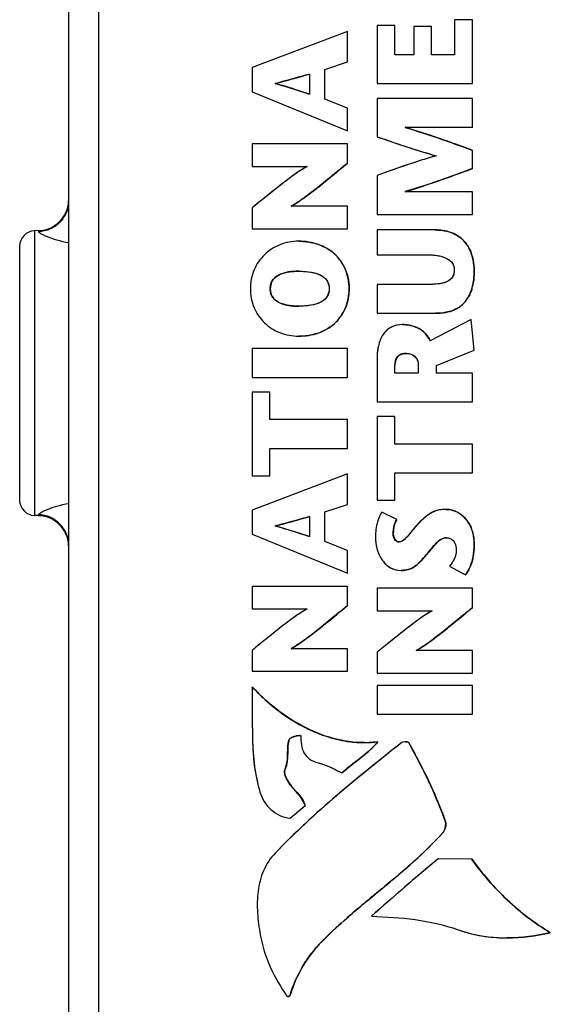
# Model space of a CAD drawing. Header units: inches. Extents: x 0 to 34, y 0 to 22.
# Tile 69 of 101: x 13.172 to 13.845, y 17.33 to 18.579. Entities that reach past the tile are written whole.
import ezdxf

# ---------------------------------------------------------------- set-up
doc = ezdxf.new("R2010")
doc.units = ezdxf.units.IN
doc.header["$LTSCALE"] = 1.87
doc.header["$MEASUREMENT"] = 0
doc.layers.get('0').update_dxf_attribs({"linetype": 'CONTINUOUS'})

msp = doc.modelspace()

# ---------------------------------------------------------------- linework, layer by layer
at = {"color": 7, "linetype": 'CONTINUOUS'}
for p, q in [((13.2345, 19.6758), (13.2345, 16.5861)), ((13.2725, 19.6758), (13.2725, 16.5861)), ((13.7237, 18.5792), (13.7237, 18.5347)), ((13.7464, 18.5792), (13.7237, 18.5792)), ((13.7464, 18.4982), (13.7464, 18.5792)), ((13.7464, 18.4982), (13.7464, 18.5792)), ((13.5879, 18.5645), (13.4669, 18.5185)), ((13.5879, 18.5257), (13.5879, 18.5645)), ((13.588, 18.5645), (13.5879, 18.5645)), ((13.588, 18.5257), (13.588, 18.5645)), ((13.6254, 18.5718), (13.6254, 18.4982)), ((13.6481, 18.5718), (13.6254, 18.5718)), ((13.648, 18.5347), (13.648, 18.5718)), ((13.6481, 18.5347), (13.6481, 18.5718)), ((13.6719, 18.5709), (13.6719, 18.5347)), ((13.6946, 18.5709), (13.6719, 18.5709)), ((13.6945, 18.5347), (13.6945, 18.5709)), ((13.6946, 18.5347), (13.6946, 18.5709)), ((13.6719, 18.5347), (13.648, 18.5347)), ((13.7237, 18.5347), (13.6945, 18.5347)), ((13.4669, 18.5185), (13.4669, 18.4878)), ((13.559, 18.5162), (13.5879, 18.5257)), ((13.559, 18.4787), (13.559, 18.5162)), ((13.5591, 18.5162), (13.559, 18.5162)), ((13.5591, 18.5162), (13.588, 18.5257)), ((13.5591, 18.4787), (13.5591, 18.5162)), ((13.588, 18.5257), (13.5879, 18.5257)), ((13.5399, 18.5103), (13.5399, 18.4849)), ((13.4967, 18.4986), (13.4966, 18.4986)), ((13.6254, 18.4982), (13.7464, 18.4982)), ((13.4669, 18.4878), (13.5879, 18.4385)), ((13.5879, 18.4671), (13.559, 18.4787)), ((13.5591, 18.4787), (13.559, 18.4787)), ((13.588, 18.4671), (13.5591, 18.4787)), ((13.6254, 18.4792), (13.6254, 18.4308)), ((13.7464, 18.4792), (13.6254, 18.4792)), ((13.7464, 18.4427), (13.7464, 18.4792)), ((13.7464, 18.4427), (13.7464, 18.4792)), ((13.5879, 18.4385), (13.5879, 18.4671)), ((13.588, 18.4671), (13.5879, 18.4671)), ((13.588, 18.4385), (13.588, 18.4671)), ((13.7464, 18.4427), (13.6611, 18.4426)), ((13.588, 18.4385), (13.5879, 18.4385)), ((13.4669, 18.4218), (13.4669, 18.393)), ((13.588, 18.4218), (13.4669, 18.4218)), ((13.5879, 18.3974), (13.5879, 18.4218)), ((13.588, 18.3974), (13.588, 18.4218)), ((13.7464, 18.3906), (13.7464, 18.4136)), ((13.7464, 18.3906), (13.7464, 18.4136)), ((13.7464, 18.4136), (13.7464, 18.4136)), ((13.4669, 18.393), (13.5367, 18.393)), ((13.588, 18.3974), (13.5879, 18.3974)), ((13.7464, 18.3906), (13.7464, 18.3906)), ((13.6254, 18.3818), (13.6254, 18.3323)), ((13.7464, 18.361), (13.6611, 18.3611)), ((13.7464, 18.3323), (13.7464, 18.361)), ((13.7464, 18.3323), (13.7464, 18.361)), ((13.4669, 18.3405), (13.4669, 18.314)), ((13.5223, 18.3462), (13.5165, 18.3427)), ((13.588, 18.3427), (13.5165, 18.3427)), ((13.5879, 18.314), (13.5879, 18.3427)), ((13.588, 18.314), (13.588, 18.3427)), ((13.6254, 18.3323), (13.7464, 18.3323)), ((13.4669, 18.314), (13.588, 18.314)), ((13.1965, 18.3117), (13.1915, 18.3116)), ((13.1915, 17.9502), (13.1915, 18.3116)), ((13.1965, 18.3105), (13.1965, 18.3117)), ((13.6254, 18.3126), (13.6254, 18.2811)), ((13.6986, 18.3126), (13.6254, 18.3126)), ((13.1725, 17.9699), (13.1725, 18.2919)), ((13.5261, 18.2983), (13.526, 18.2983)), ((13.6254, 18.2811), (13.6882, 18.2811)), ((13.4985, 18.254), (13.496, 18.2521)), ((13.5087, 18.2583), (13.5034, 18.2566)), ((13.5133, 18.2593), (13.5087, 18.2583)), ((13.5261, 18.2602), (13.526, 18.2602)), ((13.7485, 18.2604), (13.7485, 18.2604)), ((13.6254, 18.2434), (13.6254, 18.2069)), ((13.6887, 18.2434), (13.6254, 18.2434)), ((13.4901, 18.238), (13.49, 18.238)), ((13.59, 18.238), (13.59, 18.238)), ((13.4963, 18.2238), (13.499, 18.2218)), ((13.5089, 18.2177), (13.5134, 18.2168)), ((13.5261, 18.2159), (13.526, 18.2159)), ((13.6254, 18.2069), (13.6994, 18.2069)), ((13.6994, 18.2069), (13.6994, 18.2069)), ((13.6994, 18.2069), (13.6994, 18.2069)), ((13.6577, 18.1925), (13.6577, 18.1925)), ((13.7445, 18.1989), (13.6926, 18.1721)), ((13.7485, 18.1599), (13.7445, 18.1989)), ((13.7485, 18.1599), (13.7445, 18.1989)), ((13.7445, 18.1989), (13.7445, 18.1989)), ((13.526, 18.1779), (13.5261, 18.1779)), ((13.5261, 18.1779), (13.526, 18.1779)), ((13.526, 18.1779), (13.526, 18.1779)), ((13.4669, 18.1621), (13.4669, 18.1256)), ((13.588, 18.1621), (13.4669, 18.1621)), ((13.5879, 18.1256), (13.5879, 18.1621)), ((13.588, 18.1256), (13.588, 18.1621)), ((13.6629, 18.156), (13.6629, 18.156)), ((13.7006, 18.1407), (13.7485, 18.1599)), ((13.7006, 18.1407), (13.7485, 18.1599)), ((13.7485, 18.1599), (13.7485, 18.1599)), ((13.6254, 18.1486), (13.6254, 18.0946)), ((13.648, 18.1311), (13.648, 18.1408)), ((13.6481, 18.1408), (13.648, 18.1408)), ((13.6481, 18.1311), (13.6481, 18.1408)), ((13.6777, 18.1415), (13.6777, 18.1311)), ((13.7006, 18.1311), (13.7006, 18.1407)), ((13.7006, 18.1311), (13.7006, 18.1407)), ((13.7006, 18.1407), (13.7006, 18.1407)), ((13.6777, 18.1311), (13.648, 18.1311)), ((13.7464, 18.1311), (13.7006, 18.1311)), ((13.7464, 18.0946), (13.7464, 18.1311)), ((13.7464, 18.0946), (13.7464, 18.1311)), ((13.4669, 18.1256), (13.588, 18.1256)), ((13.4669, 18.1069), (13.4669, 18.0005)), ((13.4896, 18.1069), (13.4669, 18.1069)), ((13.4895, 18.072), (13.4895, 18.1069)), ((13.4896, 18.072), (13.4896, 18.1069)), ((13.6254, 18.0946), (13.7464, 18.0946)), ((13.588, 18.072), (13.4895, 18.072)), ((13.5879, 18.0355), (13.5879, 18.072)), ((13.588, 18.0355), (13.588, 18.072)), ((13.6254, 18.0759), (13.6254, 17.9696)), ((13.6481, 18.0759), (13.6254, 18.0759)), ((13.648, 18.041), (13.648, 18.0759)), ((13.6481, 18.041), (13.6481, 18.0759)), ((13.7464, 18.041), (13.648, 18.041)), ((13.7464, 18.0045), (13.7464, 18.041)), ((13.7464, 18.0045), (13.7464, 18.041)), ((13.4895, 18.0005), (13.4895, 18.0355)), ((13.4895, 18.0355), (13.588, 18.0355)), ((13.4896, 18.0005), (13.4896, 18.0355)), ((13.5879, 18.0031), (13.4669, 17.9571)), ((13.5879, 17.9644), (13.5879, 18.0031)), ((13.588, 18.0031), (13.5879, 18.0031)), ((13.588, 17.9644), (13.588, 18.0031)), ((13.648, 17.9696), (13.648, 18.0045)), ((13.648, 18.0045), (13.7464, 18.0045)), ((13.6481, 17.9696), (13.6481, 18.0045)), ((13.4669, 18.0005), (13.4896, 18.0005)), ((13.559, 17.9548), (13.5879, 17.9644)), ((13.5591, 17.9548), (13.588, 17.9644)), ((13.588, 17.9644), (13.5879, 17.9644)), ((13.6254, 17.9696), (13.6481, 17.9696)), ((13.4669, 17.9571), (13.4669, 17.9265)), ((13.559, 17.9173), (13.559, 17.9548)), ((13.5591, 17.9548), (13.559, 17.9548)), ((13.5591, 17.9173), (13.5591, 17.9548)), ((13.6504, 17.9453), (13.6314, 17.9547)), ((13.6315, 17.9547), (13.6314, 17.9547)), ((13.6505, 17.9453), (13.6315, 17.9547)), ((13.7129, 17.9581), (13.7128, 17.9581)), ((13.1965, 17.9501), (13.1915, 17.9502)), ((13.1965, 17.9501), (13.1965, 17.9513)), ((13.5399, 17.949), (13.5399, 17.9235)), ((13.6505, 17.9453), (13.6504, 17.9453)), ((13.4967, 17.9372), (13.4966, 17.9372)), ((13.646, 17.9275), (13.6459, 17.9275)), ((13.4669, 17.9265), (13.5879, 17.8772)), ((13.5879, 17.9057), (13.559, 17.9173)), ((13.5591, 17.9173), (13.559, 17.9173)), ((13.588, 17.9057), (13.5591, 17.9173)), ((13.6465, 17.9233), (13.6469, 17.922)), ((13.6469, 17.922), (13.6476, 17.9205)), ((13.6476, 17.9205), (13.6491, 17.9186)), ((13.6491, 17.9186), (13.6504, 17.9176)), ((13.6534, 17.9168), (13.6534, 17.9168)), ((13.702, 17.9167), (13.6994, 17.914)), ((13.7055, 17.9194), (13.7027, 17.9173)), ((13.7079, 17.9207), (13.7055, 17.9194)), ((13.7133, 17.922), (13.7132, 17.922)), ((13.5879, 17.8772), (13.5879, 17.9057)), ((13.588, 17.9057), (13.5879, 17.9057)), ((13.588, 17.8772), (13.588, 17.9057)), ((13.6964, 17.9106), (13.6882, 17.9007)), ((13.7485, 17.913), (13.7485, 17.913)), ((13.6789, 17.8906), (13.6762, 17.8881)), ((13.6882, 17.9007), (13.6808, 17.8925)), ((13.6882, 17.9007), (13.6881, 17.9007)), ((13.588, 17.8772), (13.5879, 17.8772)), ((13.6558, 17.8806), (13.6558, 17.8806)), ((13.7173, 17.886), (13.7374, 17.8749)), ((13.7374, 17.8749), (13.7374, 17.8749)), ((13.4669, 17.8604), (13.4669, 17.8317)), ((13.588, 17.8604), (13.4669, 17.8604)), ((13.5879, 17.836), (13.5879, 17.8604)), ((13.588, 17.836), (13.588, 17.8604)), ((13.6254, 17.858), (13.6254, 17.8293)), ((13.7464, 17.858), (13.6254, 17.858)), ((13.7464, 17.8336), (13.7464, 17.858)), ((13.7464, 17.8336), (13.7464, 17.858)), ((13.4669, 17.8317), (13.5368, 17.8317)), ((13.588, 17.836), (13.5879, 17.836)), ((13.6254, 17.8293), (13.6952, 17.8293)), ((13.7464, 17.8336), (13.7464, 17.8336)), ((13.4669, 17.7791), (13.4669, 17.7526)), ((13.588, 17.7813), (13.5165, 17.7813)), ((13.5223, 17.7849), (13.5166, 17.7814)), ((13.5879, 17.7526), (13.5879, 17.7813)), ((13.588, 17.7526), (13.588, 17.7813)), ((13.6808, 17.7824), (13.675, 17.779)), ((13.7464, 17.7789), (13.675, 17.7789)), ((13.7464, 17.7502), (13.7464, 17.7789)), ((13.7464, 17.7502), (13.7464, 17.7789)), ((13.6254, 17.7767), (13.6254, 17.7502)), ((13.4669, 17.7526), (13.588, 17.7526)), ((13.6254, 17.7502), (13.7464, 17.7502)), ((13.4671, 17.7331), (13.4671, 17.7331)), ((13.6254, 17.7346), (13.6254, 17.6981)), ((13.7464, 17.7346), (13.6254, 17.7346)), ((13.7464, 17.6981), (13.7464, 17.7346)), ((13.7464, 17.6981), (13.7464, 17.7346)), ((13.6254, 17.6981), (13.7464, 17.6981)), ((13.5137, 17.6654), (13.5137, 17.6654)), ((13.516, 17.6679), (13.5146, 17.6668)), ((13.5173, 17.6687), (13.516, 17.6679)), ((13.5199, 17.6698), (13.5173, 17.6687)), ((13.5226, 17.6705), (13.5199, 17.6698)), ((13.5265, 17.6712), (13.5234, 17.6707)), ((13.5265, 17.6712), (13.5275, 17.6712)), ((13.5276, 17.6712), (13.5265, 17.6712)), ((13.5275, 17.6712), (13.5282, 17.6712)), ((13.5282, 17.6712), (13.5288, 17.6709)), ((13.6263, 17.6631), (13.6093, 17.6619)), ((13.6264, 17.6631), (13.6263, 17.6631)), ((13.6613, 17.6632), (13.6584, 17.6629)), ((13.6613, 17.6632), (13.6613, 17.6632)), ((13.6613, 17.6632), (13.6633, 17.663)), ((13.6633, 17.663), (13.6648, 17.6626)), ((13.6648, 17.6626), (13.6655, 17.662)), ((13.6655, 17.662), (13.6655, 17.662)), ((13.5088, 17.6284), (13.5088, 17.6284)), ((13.5093, 17.6196), (13.5114, 17.6148)), ((13.5114, 17.6148), (13.5114, 17.6148)), ((13.5809, 17.6236), (13.5809, 17.6236)), ((13.5151, 17.5665), (13.5342, 17.5825)), ((13.5151, 17.5665), (13.5342, 17.5825)), ((13.5342, 17.5825), (13.5342, 17.5825)), ((13.5151, 17.5665), (13.5151, 17.5665)), ((13.7118, 17.5631), (13.7118, 17.5631)), ((13.7083, 17.5472), (13.7083, 17.5472)), ((13.7457, 17.5141), (13.703, 17.5147)), ((13.7458, 17.5141), (13.7457, 17.5141)), ((13.845, 17.421), (13.8449, 17.421)), ((13.5557, 17.4099), (13.5556, 17.4099)), ((13.7903, 17.4144), (13.7904, 17.4144)), ((13.5111, 17.3406), (13.5119, 17.34)), ((13.5126, 17.3399), (13.5126, 17.3399)), ((13.5152, 17.3419), (13.5152, 17.3419))]:
    msp.add_line(p, q, dxfattribs=at)
for centre, radius, start, end in [((13.1951, 18.3511), 0.0394, 272, 357.7832), ((13.1921, 18.2919), 0.0197, 92, 180), ((13.7062, 18.2712), 0.0402, 46.93, 55.7679), ((13.5338, 18.2404), 0.0563, 44.3593, 54.7922), ((13.5351, 18.2417), 0.0545, 36.0947, 44.3056), ((13.6926, 18.2642), 0.0555, 15.1807, 20.3088), ((13.5345, 18.2414), 0.0551, 22.4168, 36.0148), ((13.5233, 18.1977), 0.0624, 97.9796, 99.192), ((13.5322, 18.2404), 0.0576, 17.6058, 22.435), ((13.5074, 18.2392), 0.0172, 153.4136, 156.3587), ((13.6876, 18.2551), 0.0605, 342.7502, 347.5562), ((13.5073, 18.2368), 0.0171, 205.0399, 209.4356), ((13.7059, 18.2477), 0.0407, 323.5623, 330.8722), ((13.5233, 18.2788), 0.0628, 260.8707, 262.1843), ((13.7088, 18.2456), 0.0372, 303.6961, 311.2232), ((13.7085, 18.2458), 0.0375, 311.3219, 323.5387), ((13.5349, 18.2345), 0.0547, 312.5716, 323.2367), ((13.5347, 18.2346), 0.0548, 323.3199, 335.5067), ((13.7043, 18.2551), 0.0478, 285.2744, 291.1001), ((13.5336, 18.236), 0.0567, 304.5422, 312.546), ((13.5289, 18.2448), 0.0667, 286.7159, 292.4739), ((13.6617, 18.1581), 0.0339, 47.7026, 59.0138), ((13.6594, 18.1447), 0.0107, 130.3325, 136.5475), ((13.1921, 17.9699), 0.0197, 180, 268), ((13.7108, 17.9225), 0.0358, 69.7841, 70.808), ((13.7106, 17.922), 0.0364, 61.4524, 69.7712), ((13.7106, 17.9221), 0.0363, 52.7106, 61.4566), ((13.1951, 17.9107), 0.0394, 2.2168, 88), ((13.7107, 17.9223), 0.0361, 42.5335, 52.6875), ((13.7099, 17.9215), 0.0372, 33.7015, 42.4978), ((13.7012, 17.9172), 0.0469, 15.6919, 22.0098), ((13.7256, 17.8909), 0.0349, 130.874, 132.4413), ((13.7133, 17.91), 0.0119, 89.9993, 93.5984), ((13.7778, 17.8423), 0.1062, 138.683, 140.0083), ((13.7524, 17.8646), 0.0724, 137.0118, 138.6774), ((13.6216, 17.9491), 0.082, 314.3806, 316.2648), ((13.6577, 17.9074), 0.0266, 285.9325, 289.5455), ((13.6577, 17.9072), 0.0264, 289.5795, 297.0846), ((13.6989, 17.904), 0.0483, 331.9585, 337.2419), ((13.6288, 17.8682), 0.2094, 241.8361, 243.2252), ((13.6243, 17.8589), 0.1991, 243.1967, 247.9174), ((13.5301, 17.6388), 0.0326, 101.8515, 103.3656), ((13.6111, 17.8175), 0.1556, 257.5862, 262.3405), ((13.6094, 17.8052), 0.1431, 262.1925, 269.9336), ((13.6095, 17.8051), 0.143, 262.3147, 269.9415), ((13.6094, 17.7943), 0.1322, 269.9379, 277.3408), ((13.5203, 17.7575), 0.1422, 310.8532, 313.1433), ((14.281, 16.7584), 1.095, 132.2371, 133.456), ((14.1945, 16.8496), 0.9693, 133.4515, 136.0494)]:
    msp.add_arc(centre, radius, start, end, dxfattribs=at)
for points, knots in [([(13.5399, 18.5103), (13.5364, 18.5094), (13.5219, 18.5053), (13.5073, 18.5012), (13.4961, 18.4984)], [0, 0, 0, 0, 0.24, 1, 1, 1, 1]), ([(13.4961, 18.4984), (13.5002, 18.4995), (13.5148, 18.5032), (13.5293, 18.5074), (13.5399, 18.5103)], [0, 0, 0, 0, 0.278153, 1, 1, 1, 1]), ([(13.4961, 18.4984), (13.5002, 18.4973), (13.5149, 18.4931), (13.5294, 18.4882), (13.5399, 18.4849)], [0, 0, 0, 0, 0.277258, 1, 1, 1, 1]), ([(13.5399, 18.4849), (13.5363, 18.486), (13.5218, 18.4907), (13.5073, 18.4954), (13.4961, 18.4984)], [0, 0, 0, 0, 0.240353, 1, 1, 1, 1]), ([(13.7464, 18.4136), (13.7397, 18.4161), (13.7115, 18.4264), (13.6831, 18.4361), (13.6611, 18.4425)], [0, 0, 0, 0, 0.237145, 1, 1, 1, 1]), ([(13.6612, 18.4425), (13.6689, 18.4402), (13.6976, 18.4314), (13.7258, 18.4212), (13.7464, 18.4136)], [0, 0, 0, 0, 0.267724, 1, 1, 1, 1]), ([(13.6254, 18.4308), (13.6372, 18.4267), (13.662, 18.4181), (13.6872, 18.4104), (13.7004, 18.4067)], [0, 0, 0, 0, 0.476296, 1, 1, 1, 1]), ([(13.6254, 18.4308), (13.6378, 18.4265), (13.6626, 18.4179), (13.6878, 18.4102), (13.7004, 18.4067)], [0, 0, 0, 0, 0.500015, 1, 1, 1, 1]), ([(13.7004, 18.4067), (13.6936, 18.4048), (13.6683, 18.3972), (13.6435, 18.3883), (13.6254, 18.3818)], [0, 0, 0, 0, 0.270885, 1, 1, 1, 1]), ([(13.5368, 18.393), (13.5316, 18.3903), (13.5205, 18.3829), (13.5033, 18.3699), (13.485, 18.3553), (13.4728, 18.3453), (13.4669, 18.3405)], [0, 0, 0, 0, 0.19878, 0.457667, 0.737923, 1, 1, 1, 1]), ([(13.5367, 18.393), (13.5303, 18.3896), (13.5183, 18.3813), (13.5009, 18.368), (13.4838, 18.3543), (13.4725, 18.3451), (13.4669, 18.3405)], [0, 0, 0, 0, 0.249982, 0.50006, 0.749974, 1, 1, 1, 1]), ([(13.5165, 18.3427), (13.5222, 18.346), (13.534, 18.354), (13.5579, 18.3723), (13.5758, 18.3874), (13.5879, 18.3974)], [0, 0, 0, 0, 0.219115, 0.475789, 1, 1, 1, 1]), ([(13.5165, 18.3427), (13.523, 18.3465), (13.5354, 18.355), (13.5591, 18.3733), (13.5763, 18.3878), (13.5879, 18.3974)], [0, 0, 0, 0, 0.249981, 0.50004, 1, 1, 1, 1]), ([(13.588, 18.3974), (13.5841, 18.3942), (13.5678, 18.3807), (13.5515, 18.3672), (13.5386, 18.3576)], [0, 0, 0, 0, 0.239828, 1, 1, 1, 1]), ([(13.6611, 18.3612), (13.6688, 18.3635), (13.6975, 18.3725), (13.7258, 18.3829), (13.7464, 18.3906)], [0, 0, 0, 0, 0.267672, 1, 1, 1, 1]), ([(13.7464, 18.3906), (13.7398, 18.3881), (13.7116, 18.3776), (13.6831, 18.3678), (13.6612, 18.3612)], [0, 0, 0, 0, 0.237183, 1, 1, 1, 1]), ([(13.5386, 18.3576), (13.5372, 18.3566), (13.5319, 18.3526), (13.5264, 18.3488), (13.5223, 18.3462)], [0, 0, 0, 0, 0.264969, 1, 1, 1, 1]), ([(13.2345, 18.3496), (13.2345, 18.3446), (13.2325, 18.3345), (13.2241, 18.3217), (13.2115, 18.3129), (13.2015, 18.3107), (13.1965, 18.3105)], [0, 0, 0, 0, 0.249209, 0.498874, 0.749194, 1, 1, 1, 1]), ([(13.2345, 18.2961), (13.2295, 18.2971), (13.2204, 18.2992), (13.2099, 18.3027), (13.2032, 18.3056), (13.1997, 18.3074), (13.1975, 18.3088), (13.1965, 18.31), (13.1965, 18.3105)], [0, 0, 0, 0, 0.370547, 0.679689, 0.802458, 0.898626, 0.964443, 1, 1, 1, 1]), ([(13.7485, 18.2604), (13.7485, 18.267), (13.747, 18.2801), (13.7382, 18.298), (13.7209, 18.3105), (13.7063, 18.3126), (13.6985, 18.3126)], [0, 0, 0, 0, 0.245562, 0.476087, 0.712404, 1, 1, 1, 1]), ([(13.7485, 18.2604), (13.7485, 18.2672), (13.7469, 18.2809), (13.7387, 18.2965), (13.7281, 18.3053), (13.7157, 18.3113), (13.7053, 18.3126), (13.6985, 18.3126)], [0, 0, 0, 0, 0.250136, 0.499383, 0.624667, 0.750076, 1, 1, 1, 1]), ([(13.6986, 18.3126), (13.7002, 18.3126), (13.7064, 18.3124), (13.7125, 18.3114), (13.7168, 18.3101)], [0, 0, 0, 0, 0.271111, 1, 1, 1, 1]), ([(13.7168, 18.3101), (13.7179, 18.3098), (13.7221, 18.3083), (13.7261, 18.3063), (13.7288, 18.3044)], [0, 0, 0, 0, 0.262201, 1, 1, 1, 1]), ([(13.526, 18.2983), (13.5179, 18.2983), (13.5019, 18.2953), (13.4816, 18.2823), (13.4679, 18.2623), (13.4648, 18.2462), (13.4648, 18.238)], [0, 0, 0, 0, 0.255257, 0.498579, 0.74179, 1, 1, 1, 1]), ([(13.59, 18.238), (13.59, 18.2466), (13.5871, 18.2631), (13.5726, 18.2834), (13.5511, 18.2958), (13.5345, 18.2983), (13.526, 18.2983)], [0, 0, 0, 0, 0.26092, 0.498488, 0.738975, 1, 1, 1, 1]), ([(13.5261, 18.2983), (13.5285, 18.2983), (13.5378, 18.2979), (13.547, 18.2958), (13.5534, 18.2933)], [0, 0, 0, 0, 0.261218, 1, 1, 1, 1]), ([(13.5534, 18.2933), (13.5545, 18.2928), (13.559, 18.2909), (13.5633, 18.2885), (13.5662, 18.2864)], [0, 0, 0, 0, 0.25395, 1, 1, 1, 1]), ([(13.6881, 18.2811), (13.6932, 18.2811), (13.7022, 18.2806), (13.7138, 18.2772), (13.7217, 18.2709), (13.7232, 18.2649), (13.7232, 18.2621)], [0, 0, 0, 0, 0.344902, 0.607333, 0.810092, 1, 1, 1, 1]), ([(13.6881, 18.2811), (13.6918, 18.2811), (13.6992, 18.2808), (13.7101, 18.2786), (13.7186, 18.2741), (13.7226, 18.2677), (13.7232, 18.2639), (13.7232, 18.2621)], [0, 0, 0, 0, 0.250296, 0.500564, 0.749493, 0.874695, 1, 1, 1, 1]), ([(13.7462, 18.2788), (13.7466, 18.2773), (13.748, 18.2713), (13.7485, 18.265), (13.7485, 18.2604)], [0, 0, 0, 0, 0.244287, 1, 1, 1, 1]), ([(13.49, 18.238), (13.49, 18.2415), (13.4916, 18.2486), (13.5002, 18.256), (13.5122, 18.2596), (13.5211, 18.2602), (13.526, 18.2602)], [0, 0, 0, 0, 0.21981, 0.4331, 0.688045, 1, 1, 1, 1]), ([(13.49, 18.238), (13.49, 18.24), (13.4905, 18.244), (13.494, 18.2512), (13.5026, 18.2571), (13.5142, 18.2597), (13.5221, 18.2602), (13.526, 18.2602)], [0, 0, 0, 0, 0.125548, 0.25091, 0.499475, 0.749664, 1, 1, 1, 1]), ([(13.5034, 18.2566), (13.5029, 18.2564), (13.5012, 18.2557), (13.4996, 18.2548), (13.4985, 18.254)], [0, 0, 0, 0, 0.25946, 1, 1, 1, 1]), ([(13.5261, 18.2602), (13.5251, 18.2602), (13.5212, 18.2601), (13.5174, 18.2599), (13.5146, 18.2595)], [0, 0, 0, 0, 0.262816, 1, 1, 1, 1]), ([(13.526, 18.2602), (13.5312, 18.2602), (13.5408, 18.2596), (13.5535, 18.2563), (13.563, 18.249), (13.5647, 18.2416), (13.5647, 18.238)], [0, 0, 0, 0, 0.316012, 0.57364, 0.784771, 1, 1, 1, 1]), ([(13.526, 18.2602), (13.5302, 18.2602), (13.5385, 18.2598), (13.5507, 18.2574), (13.5602, 18.2518), (13.5642, 18.2443), (13.5647, 18.2401), (13.5647, 18.238)], [0, 0, 0, 0, 0.250313, 0.500515, 0.749133, 0.874431, 1, 1, 1, 1]), ([(13.5871, 18.2578), (13.5876, 18.2563), (13.5893, 18.2499), (13.59, 18.2431), (13.59, 18.238)], [0, 0, 0, 0, 0.23954, 1, 1, 1, 1]), ([(13.7232, 18.2621), (13.7232, 18.2589), (13.7221, 18.2523), (13.7136, 18.2459), (13.7021, 18.2437), (13.6935, 18.2434), (13.6886, 18.2434)], [0, 0, 0, 0, 0.218462, 0.418066, 0.670922, 1, 1, 1, 1]), ([(13.7232, 18.2621), (13.7232, 18.2602), (13.7229, 18.2565), (13.7196, 18.2496), (13.7108, 18.245), (13.6998, 18.2436), (13.6923, 18.2434), (13.6886, 18.2434)], [0, 0, 0, 0, 0.125801, 0.251209, 0.499168, 0.749527, 1, 1, 1, 1]), ([(13.6994, 18.2069), (13.7071, 18.2069), (13.7184, 18.2084), (13.7309, 18.2152), (13.7401, 18.224), (13.7473, 18.2396), (13.7485, 18.2532), (13.7485, 18.2604)], [0, 0, 0, 0, 0.281327, 0.399067, 0.510697, 0.739184, 1, 1, 1, 1]), ([(13.6994, 18.2069), (13.7063, 18.2069), (13.7168, 18.2081), (13.7294, 18.2141), (13.7399, 18.2233), (13.7473, 18.2396), (13.7485, 18.2535), (13.7485, 18.2604)], [0, 0, 0, 0, 0.249949, 0.375374, 0.500614, 0.749782, 1, 1, 1, 1]), ([(13.7485, 18.2604), (13.7485, 18.2588), (13.7484, 18.2526), (13.7477, 18.2464), (13.7467, 18.242)], [0, 0, 0, 0, 0.261772, 1, 1, 1, 1]), ([(13.4917, 18.2461), (13.4914, 18.2455), (13.4905, 18.2429), (13.4901, 18.2401), (13.4901, 18.238)], [0, 0, 0, 0, 0.236923, 1, 1, 1, 1]), ([(13.4648, 18.238), (13.4648, 18.2299), (13.4679, 18.2137), (13.4816, 18.1938), (13.5019, 18.1808), (13.5179, 18.1779), (13.526, 18.1779)], [0, 0, 0, 0, 0.258113, 0.501298, 0.74466, 1, 1, 1, 1]), ([(13.526, 18.2159), (13.5211, 18.2159), (13.5122, 18.2165), (13.5002, 18.2201), (13.4916, 18.2275), (13.49, 18.2346), (13.49, 18.238)], [0, 0, 0, 0, 0.312097, 0.567139, 0.780411, 1, 1, 1, 1]), ([(13.526, 18.2159), (13.5221, 18.2159), (13.5142, 18.2163), (13.5026, 18.219), (13.494, 18.2248), (13.4905, 18.2321), (13.49, 18.2361), (13.49, 18.238)], [0, 0, 0, 0, 0.250335, 0.500524, 0.749094, 0.874454, 1, 1, 1, 1]), ([(13.4901, 18.238), (13.4901, 18.2373), (13.4902, 18.2344), (13.491, 18.2315), (13.4918, 18.2296)], [0, 0, 0, 0, 0.267783, 1, 1, 1, 1]), ([(13.5647, 18.238), (13.5647, 18.2345), (13.563, 18.2271), (13.5535, 18.2198), (13.5408, 18.2164), (13.5312, 18.2159), (13.526, 18.2159)], [0, 0, 0, 0, 0.215017, 0.426132, 0.683854, 1, 1, 1, 1]), ([(13.526, 18.1779), (13.5345, 18.1779), (13.5511, 18.1803), (13.5726, 18.1926), (13.5871, 18.2129), (13.59, 18.2295), (13.59, 18.238)], [0, 0, 0, 0, 0.261082, 0.50156, 0.739074, 1, 1, 1, 1]), ([(13.5647, 18.238), (13.5647, 18.2359), (13.5642, 18.2317), (13.5602, 18.2242), (13.5507, 18.2187), (13.5385, 18.2163), (13.5302, 18.2159), (13.526, 18.2159)], [0, 0, 0, 0, 0.125567, 0.250863, 0.499487, 0.749689, 1, 1, 1, 1]), ([(13.59, 18.238), (13.59, 18.2356), (13.5896, 18.2267), (13.5874, 18.2178), (13.5846, 18.2118)], [0, 0, 0, 0, 0.266016, 1, 1, 1, 1]), ([(13.7454, 18.2371), (13.7451, 18.2363), (13.7441, 18.2331), (13.7427, 18.23), (13.7415, 18.2279)], [0, 0, 0, 0, 0.255912, 1, 1, 1, 1]), ([(13.5035, 18.2195), (13.5039, 18.2193), (13.5057, 18.2186), (13.5075, 18.2181), (13.5089, 18.2177)], [0, 0, 0, 0, 0.24099, 1, 1, 1, 1]), ([(13.5148, 18.2166), (13.5157, 18.2165), (13.5194, 18.216), (13.5232, 18.2159), (13.5261, 18.2159)], [0, 0, 0, 0, 0.237449, 1, 1, 1, 1]), ([(13.7294, 18.2146), (13.7288, 18.2142), (13.7263, 18.2127), (13.7236, 18.2114), (13.7215, 18.2106)], [0, 0, 0, 0, 0.242935, 1, 1, 1, 1]), ([(13.7169, 18.2091), (13.7156, 18.2087), (13.7098, 18.2074), (13.7039, 18.2069), (13.6994, 18.2069)], [0, 0, 0, 0, 0.23052, 1, 1, 1, 1]), ([(13.6577, 18.1925), (13.6531, 18.1925), (13.6439, 18.1909), (13.6327, 18.1814), (13.6264, 18.1665), (13.6254, 18.155), (13.6254, 18.1486)], [0, 0, 0, 0, 0.22456, 0.440454, 0.688909, 1, 1, 1, 1]), ([(13.6577, 18.1925), (13.6526, 18.1925), (13.6421, 18.1904), (13.631, 18.1788), (13.6262, 18.164), (13.6254, 18.1537), (13.6254, 18.1486)], [0, 0, 0, 0, 0.249297, 0.498303, 0.748941, 1, 1, 1, 1]), ([(13.6926, 18.1721), (13.6898, 18.1779), (13.6802, 18.1893), (13.6654, 18.1925), (13.6577, 18.1925)], [0, 0, 0, 0, 0.453161, 1, 1, 1, 1]), ([(13.6577, 18.1925), (13.6592, 18.1925), (13.6644, 18.1923), (13.6696, 18.1913), (13.6732, 18.19)], [0, 0, 0, 0, 0.272754, 1, 1, 1, 1]), ([(13.6926, 18.1721), (13.6911, 18.1753), (13.687, 18.1813), (13.6758, 18.1903), (13.6647, 18.1925), (13.6577, 18.1925)], [0, 0, 0, 0, 0.251056, 0.50198, 1, 1, 1, 1]), ([(13.5481, 18.181), (13.5464, 18.1805), (13.5392, 18.1786), (13.5317, 18.1779), (13.5261, 18.1779)], [0, 0, 0, 0, 0.242124, 1, 1, 1, 1]), ([(13.6845, 18.1831), (13.6854, 18.1824), (13.6886, 18.1791), (13.6912, 18.1752), (13.6927, 18.1721)], [0, 0, 0, 0, 0.254947, 1, 1, 1, 1]), ([(13.648, 18.1408), (13.648, 18.1445), (13.6491, 18.1506), (13.6559, 18.1555), (13.6604, 18.156), (13.6629, 18.156)], [0, 0, 0, 0, 0.454021, 0.68992, 1, 1, 1, 1]), ([(13.648, 18.1408), (13.648, 18.1448), (13.6494, 18.1516), (13.6568, 18.1557), (13.6609, 18.156), (13.6629, 18.156)], [0, 0, 0, 0, 0.495109, 0.746987, 1, 1, 1, 1]), ([(13.6517, 18.1521), (13.6497, 18.15), (13.6482, 18.1458), (13.6481, 18.1419), (13.6481, 18.1408)], [0, 0, 0, 0, 0.736467, 1, 1, 1, 1]), ([(13.6561, 18.155), (13.6558, 18.1549), (13.6545, 18.1543), (13.6533, 18.1536), (13.6525, 18.1529)], [0, 0, 0, 0, 0.26624, 1, 1, 1, 1]), ([(13.6629, 18.156), (13.6623, 18.156), (13.66, 18.156), (13.6577, 18.1555), (13.6561, 18.155)], [0, 0, 0, 0, 0.281812, 1, 1, 1, 1]), ([(13.6629, 18.156), (13.6634, 18.156), (13.6653, 18.1559), (13.6672, 18.1555), (13.6686, 18.1549)], [0, 0, 0, 0, 0.240583, 1, 1, 1, 1]), ([(13.6686, 18.1549), (13.6711, 18.1539), (13.676, 18.1504), (13.6777, 18.1445), (13.6777, 18.1415)], [0, 0, 0, 0, 0.470726, 1, 1, 1, 1]), ([(13.6686, 18.1549), (13.6712, 18.1539), (13.6761, 18.1502), (13.6777, 18.1444), (13.6777, 18.1415)], [0, 0, 0, 0, 0.500198, 1, 1, 1, 1]), ([(13.1965, 17.9513), (13.1965, 17.9518), (13.1975, 17.953), (13.1997, 17.9544), (13.2032, 17.9563), (13.2099, 17.9591), (13.2204, 17.9626), (13.2295, 17.9647), (13.2345, 17.9657)], [0, 0, 0, 0, 0.035556, 0.101376, 0.197533, 0.320283, 0.629404, 1, 1, 1, 1]), ([(13.6314, 17.9547), (13.6311, 17.9542), (13.6298, 17.9519), (13.6286, 17.9493), (13.6278, 17.9473)], [0, 0, 0, 0, 0.185433, 1, 1, 1, 1]), ([(13.7128, 17.9581), (13.7098, 17.9581), (13.7038, 17.9577), (13.6947, 17.9544), (13.6855, 17.9479), (13.6797, 17.9421), (13.6765, 17.9388)], [0, 0, 0, 0, 0.211357, 0.423034, 0.673454, 1, 1, 1, 1]), ([(13.7128, 17.9581), (13.7093, 17.9581), (13.7021, 17.9575), (13.6923, 17.953), (13.6839, 17.9464), (13.679, 17.9413), (13.6765, 17.9388)], [0, 0, 0, 0, 0.249903, 0.499617, 0.749821, 1, 1, 1, 1]), ([(13.7485, 17.913), (13.7485, 17.9206), (13.7466, 17.9341), (13.7362, 17.9493), (13.7242, 17.9564), (13.7163, 17.9581), (13.7128, 17.9581)], [0, 0, 0, 0, 0.357677, 0.623427, 0.838436, 1, 1, 1, 1]), ([(13.7485, 17.913), (13.7485, 17.9235), (13.7444, 17.9455), (13.7231, 17.9581), (13.7128, 17.9581)], [0, 0, 0, 0, 0.504539, 1, 1, 1, 1]), ([(13.7129, 17.9581), (13.7136, 17.9581), (13.7169, 17.958), (13.7201, 17.9572), (13.7225, 17.9563)], [0, 0, 0, 0, 0.211511, 1, 1, 1, 1]), ([(13.2345, 17.9123), (13.2345, 17.9172), (13.2325, 17.9273), (13.2241, 17.9401), (13.2115, 17.9489), (13.2015, 17.9512), (13.1965, 17.9513)], [0, 0, 0, 0, 0.249208, 0.498873, 0.749194, 1, 1, 1, 1]), ([(13.4961, 17.9371), (13.5002, 17.9381), (13.5148, 17.9418), (13.5293, 17.946), (13.5399, 17.949)], [0, 0, 0, 0, 0.278088, 1, 1, 1, 1]), ([(13.5399, 17.949), (13.5364, 17.948), (13.5219, 17.9439), (13.5073, 17.9398), (13.4961, 17.9371)], [0, 0, 0, 0, 0.240064, 1, 1, 1, 1]), ([(13.6278, 17.9473), (13.6272, 17.9456), (13.6245, 17.9378), (13.6233, 17.9295), (13.6233, 17.923)], [0, 0, 0, 0, 0.209904, 1, 1, 1, 1]), ([(13.6459, 17.9275), (13.6459, 17.9292), (13.6463, 17.9353), (13.6481, 17.9415), (13.6504, 17.9453)], [0, 0, 0, 0, 0.267836, 1, 1, 1, 1]), ([(13.7408, 17.9422), (13.7412, 17.9416), (13.7427, 17.9393), (13.7439, 17.9368), (13.7447, 17.9348)], [0, 0, 0, 0, 0.238943, 1, 1, 1, 1]), ([(13.5399, 17.9235), (13.5363, 17.9246), (13.5218, 17.9293), (13.5073, 17.934), (13.4961, 17.937)], [0, 0, 0, 0, 0.240417, 1, 1, 1, 1]), ([(13.4961, 17.937), (13.5002, 17.9359), (13.5149, 17.9318), (13.5294, 17.9268), (13.5399, 17.9235)], [0, 0, 0, 0, 0.277211, 1, 1, 1, 1]), ([(13.6534, 17.9168), (13.6524, 17.9168), (13.6503, 17.9173), (13.6478, 17.9195), (13.6462, 17.9231), (13.6459, 17.926), (13.6459, 17.9275)], [0, 0, 0, 0, 0.201519, 0.416703, 0.674257, 1, 1, 1, 1]), ([(13.6499, 17.9178), (13.6492, 17.9183), (13.6466, 17.921), (13.6459, 17.9248), (13.6459, 17.9275)], [0, 0, 0, 0, 0.25181, 1, 1, 1, 1]), ([(13.646, 17.9275), (13.646, 17.9271), (13.646, 17.9257), (13.6462, 17.9243), (13.6465, 17.9233)], [0, 0, 0, 0, 0.270787, 1, 1, 1, 1]), ([(13.6765, 17.9388), (13.672, 17.9338), (13.6664, 17.9266), (13.6591, 17.9186), (13.6551, 17.9168), (13.6534, 17.9168)], [0, 0, 0, 0, 0.623136, 0.83854, 1, 1, 1, 1]), ([(13.6765, 17.9388), (13.6729, 17.9348), (13.6677, 17.9284), (13.6609, 17.9203), (13.656, 17.9168), (13.6534, 17.9168)], [0, 0, 0, 0, 0.502339, 0.753431, 1, 1, 1, 1]), ([(13.7464, 17.9299), (13.7467, 17.9287), (13.7481, 17.9231), (13.7485, 17.9174), (13.7485, 17.913)], [0, 0, 0, 0, 0.227113, 1, 1, 1, 1]), ([(13.6233, 17.923), (13.6233, 17.9175), (13.6247, 17.907), (13.6313, 17.8931), (13.6419, 17.883), (13.6512, 17.8806), (13.6558, 17.8806)], [0, 0, 0, 0, 0.278687, 0.533895, 0.767957, 1, 1, 1, 1]), ([(13.6233, 17.923), (13.6233, 17.9181), (13.6245, 17.9082), (13.6304, 17.8944), (13.6409, 17.8834), (13.6509, 17.8806), (13.6558, 17.8806)], [0, 0, 0, 0, 0.250891, 0.501509, 0.751246, 1, 1, 1, 1]), ([(13.6881, 17.9007), (13.6902, 17.9031), (13.6941, 17.908), (13.6998, 17.9148), (13.7058, 17.9203), (13.7108, 17.922), (13.7132, 17.922)], [0, 0, 0, 0, 0.281649, 0.550977, 0.789005, 1, 1, 1, 1]), ([(13.6881, 17.9007), (13.6918, 17.9049), (13.6969, 17.9118), (13.7048, 17.9197), (13.7104, 17.922), (13.7132, 17.922)], [0, 0, 0, 0, 0.500819, 0.751418, 1, 1, 1, 1]), ([(13.7132, 17.922), (13.7137, 17.922), (13.7155, 17.9219), (13.7173, 17.9214), (13.7185, 17.9209)], [0, 0, 0, 0, 0.271177, 1, 1, 1, 1]), ([(13.7185, 17.9209), (13.7209, 17.9197), (13.7249, 17.9152), (13.7258, 17.9096), (13.7258, 17.9067)], [0, 0, 0, 0, 0.489918, 1, 1, 1, 1]), ([(13.7258, 17.9067), (13.7258, 17.9028), (13.7238, 17.8951), (13.7195, 17.8888), (13.7173, 17.886)], [0, 0, 0, 0, 0.527454, 1, 1, 1, 1]), ([(13.7374, 17.8749), (13.7394, 17.8774), (13.7464, 17.8889), (13.7485, 17.9028), (13.7485, 17.913)], [0, 0, 0, 0, 0.236458, 1, 1, 1, 1]), ([(13.7374, 17.8749), (13.7395, 17.8775), (13.7464, 17.8891), (13.7485, 17.903), (13.7485, 17.913)], [0, 0, 0, 0, 0.251164, 1, 1, 1, 1]), ([(13.6558, 17.8806), (13.6591, 17.8806), (13.6654, 17.8813), (13.6739, 17.8857), (13.6811, 17.8926), (13.6856, 17.8979), (13.6881, 17.9007)], [0, 0, 0, 0, 0.249459, 0.471157, 0.711734, 1, 1, 1, 1]), ([(13.6558, 17.8806), (13.6591, 17.8806), (13.6658, 17.8814), (13.6746, 17.8863), (13.6817, 17.8932), (13.686, 17.8982), (13.6881, 17.9007)], [0, 0, 0, 0, 0.250529, 0.499718, 0.750293, 1, 1, 1, 1]), ([(13.747, 17.897), (13.7468, 17.896), (13.7459, 17.892), (13.7447, 17.8881), (13.7435, 17.8853)], [0, 0, 0, 0, 0.254915, 1, 1, 1, 1]), ([(13.665, 17.8818), (13.6643, 17.8816), (13.6613, 17.8809), (13.6582, 17.8806), (13.6558, 17.8806)], [0, 0, 0, 0, 0.23229, 1, 1, 1, 1]), ([(13.6762, 17.8881), (13.6757, 17.8876), (13.6736, 17.886), (13.6715, 17.8845), (13.6697, 17.8837)], [0, 0, 0, 0, 0.257603, 1, 1, 1, 1]), ([(13.5368, 17.8317), (13.5303, 17.8283), (13.5183, 17.8199), (13.5009, 17.8066), (13.4838, 17.7929), (13.4725, 17.7837), (13.4669, 17.7791)], [0, 0, 0, 0, 0.249982, 0.500061, 0.749974, 1, 1, 1, 1]), ([(13.5368, 17.8316), (13.5316, 17.829), (13.5205, 17.8215), (13.5033, 17.8086), (13.4851, 17.7939), (13.4728, 17.7839), (13.4669, 17.7791)], [0, 0, 0, 0, 0.198666, 0.457565, 0.737887, 1, 1, 1, 1]), ([(13.5165, 17.7814), (13.5222, 17.7846), (13.534, 17.7927), (13.5579, 17.8109), (13.5758, 17.826), (13.5879, 17.836)], [0, 0, 0, 0, 0.219246, 0.47594, 1, 1, 1, 1]), ([(13.5165, 17.7813), (13.523, 17.7851), (13.5354, 17.7936), (13.5591, 17.812), (13.5763, 17.8264), (13.5879, 17.836)], [0, 0, 0, 0, 0.249981, 0.50004, 1, 1, 1, 1]), ([(13.588, 17.836), (13.5841, 17.8328), (13.5678, 17.8193), (13.5515, 17.8058), (13.5386, 17.7962)], [0, 0, 0, 0, 0.239795, 1, 1, 1, 1]), ([(13.6952, 17.8293), (13.6888, 17.8259), (13.6768, 17.8175), (13.6594, 17.8042), (13.6423, 17.7905), (13.631, 17.7813), (13.6254, 17.7767)], [0, 0, 0, 0, 0.249982, 0.50006, 0.749974, 1, 1, 1, 1]), ([(13.6953, 17.8292), (13.6901, 17.8266), (13.679, 17.8191), (13.6618, 17.8061), (13.6435, 17.7915), (13.6313, 17.7815), (13.6254, 17.7767)], [0, 0, 0, 0, 0.198707, 0.457616, 0.737921, 1, 1, 1, 1]), ([(13.675, 17.7789), (13.6807, 17.7822), (13.6925, 17.7902), (13.7163, 17.8085), (13.7343, 17.8236), (13.7464, 17.8336)], [0, 0, 0, 0, 0.219168, 0.475865, 1, 1, 1, 1]), ([(13.675, 17.7789), (13.6815, 17.7827), (13.6939, 17.7912), (13.7176, 17.8095), (13.7348, 17.824), (13.7464, 17.8336)], [0, 0, 0, 0, 0.249981, 0.50004, 1, 1, 1, 1]), ([(13.7464, 17.8336), (13.7425, 17.8303), (13.7263, 17.8169), (13.71, 17.8034), (13.6971, 17.7938)], [0, 0, 0, 0, 0.239791, 1, 1, 1, 1]), ([(13.5386, 17.7962), (13.5372, 17.7952), (13.5319, 17.7913), (13.5264, 17.7875), (13.5223, 17.7849)], [0, 0, 0, 0, 0.264876, 1, 1, 1, 1]), ([(13.6971, 17.7938), (13.6957, 17.7928), (13.6904, 17.7888), (13.6849, 17.7851), (13.6808, 17.7824)], [0, 0, 0, 0, 0.264931, 1, 1, 1, 1]), ([(13.4671, 17.7331), (13.4672, 17.7179), (13.4672, 17.6916), (13.4675, 17.6562), (13.4701, 17.6266), (13.4744, 17.6084), (13.477, 17.5993)], [0, 0, 0, 0, 0.339135, 0.585689, 0.788816, 1, 1, 1, 1]), ([(13.5345, 17.6812), (13.528, 17.6844), (13.5033, 17.6986), (13.4813, 17.7173), (13.4671, 17.7331)], [0, 0, 0, 0, 0.253845, 1, 1, 1, 1]), ([(13.4671, 17.7331), (13.4715, 17.7283), (13.4902, 17.7091), (13.5122, 17.6931), (13.53, 17.6835)], [0, 0, 0, 0, 0.244721, 1, 1, 1, 1]), ([(13.4671, 17.7331), (13.4672, 17.7219), (13.4673, 17.6995), (13.4672, 17.6658), (13.4691, 17.6321), (13.4739, 17.6101), (13.477, 17.5993)], [0, 0, 0, 0, 0.249918, 0.500014, 0.749898, 1, 1, 1, 1]), ([(13.5345, 17.6812), (13.5281, 17.6844), (13.5034, 17.6985), (13.4813, 17.7173), (13.4671, 17.7331)], [0, 0, 0, 0, 0.250464, 1, 1, 1, 1]), ([(13.59, 17.6634), (13.5852, 17.664), (13.566, 17.6676), (13.5475, 17.6746), (13.5345, 17.6812)], [0, 0, 0, 0, 0.24824, 1, 1, 1, 1]), ([(13.6093, 17.6621), (13.5963, 17.6621), (13.5703, 17.6658), (13.546, 17.6753), (13.5345, 17.6812)], [0, 0, 0, 0, 0.500005, 1, 1, 1, 1]), ([(13.5088, 17.6284), (13.51, 17.6317), (13.5117, 17.638), (13.5121, 17.6475), (13.5121, 17.6565), (13.5129, 17.6625), (13.5137, 17.6654)], [0, 0, 0, 0, 0.277964, 0.523164, 0.757919, 1, 1, 1, 1]), ([(13.5137, 17.6654), (13.5135, 17.6644), (13.5126, 17.6606), (13.5123, 17.6567), (13.5122, 17.6538)], [0, 0, 0, 0, 0.259663, 1, 1, 1, 1]), ([(13.5137, 17.6654), (13.514, 17.6667), (13.5165, 17.6685), (13.5202, 17.67), (13.5241, 17.6709), (13.5269, 17.6714), (13.5282, 17.6712)], [0, 0, 0, 0, 0.247135, 0.498267, 0.750152, 1, 1, 1, 1]), ([(13.5137, 17.6654), (13.5138, 17.6657), (13.5145, 17.6671), (13.5159, 17.668), (13.517, 17.6686)], [0, 0, 0, 0, 0.212937, 1, 1, 1, 1]), ([(13.517, 17.6686), (13.5185, 17.6694), (13.5217, 17.6704), (13.5249, 17.6711), (13.5265, 17.6712)], [0, 0, 0, 0, 0.525861, 1, 1, 1, 1]), ([(13.5288, 17.6709), (13.5287, 17.667), (13.5289, 17.6596), (13.532, 17.6491), (13.5395, 17.6406), (13.5466, 17.6377), (13.5506, 17.6366)], [0, 0, 0, 0, 0.261923, 0.496225, 0.726486, 1, 1, 1, 1]), ([(13.6562, 17.6619), (13.6286, 17.6399), (13.5733, 17.5958), (13.5212, 17.5478), (13.4967, 17.5224)], [0, 0, 0, 0, 0.500044, 1, 1, 1, 1]), ([(13.5122, 17.6538), (13.5122, 17.6528), (13.5121, 17.6486), (13.5121, 17.6444), (13.5118, 17.6412)], [0, 0, 0, 0, 0.245295, 1, 1, 1, 1]), ([(13.6562, 17.6619), (13.6466, 17.6542), (13.6088, 17.6241), (13.5716, 17.5933), (13.545, 17.5692)], [0, 0, 0, 0, 0.255323, 1, 1, 1, 1]), ([(13.5809, 17.6236), (13.5846, 17.627), (13.6, 17.6398), (13.6168, 17.6515), (13.6263, 17.6631)], [0, 0, 0, 0, 0.248941, 1, 1, 1, 1]), ([(13.6584, 17.6629), (13.6582, 17.6628), (13.6574, 17.6626), (13.6567, 17.6623), (13.6562, 17.6619)], [0, 0, 0, 0, 0.27418, 1, 1, 1, 1]), ([(13.6655, 17.662), (13.6651, 17.6626), (13.6633, 17.6631), (13.6618, 17.6632), (13.661, 17.6632)], [0, 0, 0, 0, 0.495884, 1, 1, 1, 1]), ([(13.6655, 17.662), (13.6652, 17.6625), (13.6636, 17.6631), (13.6622, 17.6632), (13.6613, 17.6632)], [0, 0, 0, 0, 0.399079, 1, 1, 1, 1]), ([(13.7118, 17.5631), (13.7024, 17.5886), (13.6875, 17.622), (13.67, 17.654), (13.6655, 17.662)], [0, 0, 0, 0, 0.747268, 1, 1, 1, 1]), ([(13.6655, 17.662), (13.6701, 17.654), (13.6875, 17.622), (13.7024, 17.5886), (13.7118, 17.5631)], [0, 0, 0, 0, 0.252732, 1, 1, 1, 1]), ([(13.5118, 17.6412), (13.5117, 17.6402), (13.5112, 17.6358), (13.5101, 17.6316), (13.5088, 17.6284)], [0, 0, 0, 0, 0.232487, 1, 1, 1, 1]), ([(13.6133, 17.6499), (13.6054, 17.6431), (13.594, 17.635), (13.5835, 17.626), (13.5809, 17.6236)], [0, 0, 0, 0, 0.752185, 1, 1, 1, 1]), ([(13.5114, 17.6148), (13.5109, 17.6158), (13.5088, 17.6199), (13.5075, 17.6251), (13.5088, 17.6284)], [0, 0, 0, 0, 0.245857, 1, 1, 1, 1]), ([(13.5114, 17.6148), (13.5098, 17.618), (13.5076, 17.6225), (13.5084, 17.6273), (13.5088, 17.6284)], [0, 0, 0, 0, 0.748388, 1, 1, 1, 1]), ([(13.5506, 17.6366), (13.5533, 17.6359), (13.5638, 17.6325), (13.5736, 17.6274), (13.5809, 17.6236)], [0, 0, 0, 0, 0.254603, 1, 1, 1, 1]), ([(13.5342, 17.5825), (13.5322, 17.5889), (13.5237, 17.5995), (13.5144, 17.609), (13.5114, 17.6148)], [0, 0, 0, 0, 0.501147, 1, 1, 1, 1]), ([(13.477, 17.5993), (13.4782, 17.5951), (13.4819, 17.587), (13.4905, 17.5768), (13.5018, 17.5691), (13.5106, 17.5667), (13.5151, 17.5665)], [0, 0, 0, 0, 0.243227, 0.495766, 0.748458, 1, 1, 1, 1]), ([(13.7083, 17.5472), (13.7091, 17.5482), (13.7121, 17.5528), (13.7132, 17.5591), (13.7118, 17.5631)], [0, 0, 0, 0, 0.23032, 1, 1, 1, 1]), ([(13.7113, 17.5522), (13.7111, 17.5517), (13.7103, 17.5499), (13.7093, 17.5483), (13.7083, 17.5472)], [0, 0, 0, 0, 0.268505, 1, 1, 1, 1]), ([(13.5556, 17.4099), (13.5677, 17.4222), (13.5993, 17.451), (13.6529, 17.4936), (13.6909, 17.5282), (13.7083, 17.5472)], [0, 0, 0, 0, 0.251815, 0.623933, 1, 1, 1, 1]), ([(13.5556, 17.4099), (13.5736, 17.4282), (13.6126, 17.4618), (13.666, 17.5047), (13.6967, 17.5345), (13.7083, 17.5472)], [0, 0, 0, 0, 0.374977, 0.749977, 1, 1, 1, 1]), ([(13.7083, 17.5472), (13.6967, 17.5345), (13.666, 17.5046), (13.6126, 17.4617), (13.5737, 17.4283), (13.5557, 17.4099)], [0, 0, 0, 0, 0.251949, 0.623961, 1, 1, 1, 1]), ([(13.4967, 17.5224), (13.4904, 17.5158), (13.4802, 17.5004), (13.4735, 17.4736), (13.4732, 17.4459), (13.4757, 17.4274), (13.4774, 17.4182)], [0, 0, 0, 0, 0.248182, 0.492132, 0.743719, 1, 1, 1, 1]), ([(13.703, 17.5147), (13.696, 17.509), (13.6674, 17.4852), (13.6395, 17.4604), (13.6183, 17.442)], [0, 0, 0, 0, 0.243751, 1, 1, 1, 1]), ([(13.8449, 17.421), (13.8254, 17.4328), (13.7889, 17.4607), (13.7589, 17.4956), (13.7457, 17.5141)], [0, 0, 0, 0, 0.499586, 1, 1, 1, 1]), ([(13.7458, 17.5141), (13.759, 17.4956), (13.7889, 17.4607), (13.8255, 17.4328), (13.845, 17.421)], [0, 0, 0, 0, 0.500414, 1, 1, 1, 1]), ([(13.6183, 17.442), (13.6368, 17.4411), (13.674, 17.4391), (13.7106, 17.431), (13.7281, 17.4247)], [0, 0, 0, 0, 0.499362, 1, 1, 1, 1]), ([(13.4774, 17.4182), (13.48, 17.4043), (13.4885, 17.3769), (13.5031, 17.3523), (13.5111, 17.3406)], [0, 0, 0, 0, 0.49845, 1, 1, 1, 1]), ([(13.7281, 17.4247), (13.7331, 17.4229), (13.7533, 17.4168), (13.7745, 17.4144), (13.7903, 17.4144)], [0, 0, 0, 0, 0.251629, 1, 1, 1, 1]), ([(13.5152, 17.3419), (13.5191, 17.3546), (13.5299, 17.3792), (13.5463, 17.4005), (13.5556, 17.4099)], [0, 0, 0, 0, 0.500383, 1, 1, 1, 1]), ([(13.5557, 17.4099), (13.5463, 17.4005), (13.5299, 17.3792), (13.5192, 17.3546), (13.5152, 17.3419)], [0, 0, 0, 0, 0.499617, 1, 1, 1, 1]), ([(13.5152, 17.3419), (13.5151, 17.3416), (13.5146, 17.3405), (13.5134, 17.3399), (13.5126, 17.3399)], [0, 0, 0, 0, 0.281299, 1, 1, 1, 1])]:
    msp.add_open_spline(points, degree=3, knots=knots, dxfattribs=at)
for points in [[(13.4961, 18.4984), (13.5107, 18.5021), (13.5253, 18.5063), (13.5399, 18.5103)], [(13.5399, 18.4849), (13.5253, 18.4895), (13.5108, 18.4944), (13.4961, 18.4984)], [(13.7464, 18.4136), (13.7182, 18.424), (13.6899, 18.4341), (13.6611, 18.4426)], [(13.7004, 18.4067), (13.6751, 18.3994), (13.6502, 18.3907), (13.6254, 18.3818)], [(13.6611, 18.3611), (13.6899, 18.3698), (13.7182, 18.3801), (13.7464, 18.3906)], [(13.7336, 18.3006), (13.736, 18.2983), (13.7381, 18.2958), (13.7399, 18.2931)], [(13.7399, 18.2931), (13.7419, 18.2901), (13.7435, 18.2868), (13.7447, 18.2835)], [(13.496, 18.2521), (13.4944, 18.2506), (13.493, 18.2488), (13.4921, 18.2469)], [(13.4924, 18.2285), (13.4934, 18.2267), (13.4948, 18.2251), (13.4963, 18.2238)], [(13.499, 18.2218), (13.5004, 18.2209), (13.5019, 18.2201), (13.5035, 18.2195)], [(13.5657, 18.1893), (13.5622, 18.1869), (13.5584, 18.1849), (13.5544, 18.1832)], [(13.6732, 18.19), (13.6753, 18.1892), (13.6773, 18.1883), (13.6791, 18.1871)], [(13.6314, 17.9547), (13.63, 17.9523), (13.6288, 17.9498), (13.6278, 17.9473)], [(13.4961, 17.937), (13.5108, 17.9407), (13.5253, 17.9449), (13.5399, 17.949)], [(13.6459, 17.9275), (13.6459, 17.9336), (13.6473, 17.9401), (13.6504, 17.9453)], [(13.648, 17.9401), (13.6474, 17.9382), (13.6469, 17.9362), (13.6465, 17.9342)], [(13.6505, 17.9453), (13.6495, 17.9437), (13.6487, 17.9419), (13.648, 17.9401)], [(13.5399, 17.9235), (13.5253, 17.9281), (13.5108, 17.9331), (13.4961, 17.937)], [(13.6465, 17.9342), (13.6462, 17.932), (13.646, 17.9297), (13.646, 17.9275)], [(13.6534, 17.9168), (13.6522, 17.9168), (13.6509, 17.9172), (13.6499, 17.9178)], [(13.6504, 17.9176), (13.6513, 17.9171), (13.6524, 17.9168), (13.6534, 17.9168)], [(13.7125, 17.922), (13.7109, 17.9219), (13.7093, 17.9214), (13.7079, 17.9207)], [(13.7485, 17.913), (13.7485, 17.9076), (13.7481, 17.9022), (13.747, 17.897)], [(13.7416, 17.8812), (13.7404, 17.879), (13.739, 17.8769), (13.7374, 17.8749)], [(13.5146, 17.6668), (13.5142, 17.6664), (13.5139, 17.6659), (13.5137, 17.6654)], [(13.5282, 17.6712), (13.5284, 17.6712), (13.5288, 17.6711), (13.5288, 17.6709)], [(13.5494, 17.6744), (13.5586, 17.6707), (13.568, 17.6677), (13.5776, 17.6656)], [(13.5809, 17.6236), (13.5925, 17.6344), (13.606, 17.643), (13.6175, 17.6538)], [(13.6264, 17.6631), (13.6236, 17.6598), (13.6206, 17.6567), (13.6175, 17.6537)], [(13.6175, 17.6538), (13.6206, 17.6567), (13.6236, 17.6598), (13.6263, 17.6631)], [(13.7118, 17.5631), (13.6992, 17.5972), (13.6835, 17.6303), (13.6655, 17.662)], [(13.5088, 17.6284), (13.5083, 17.6271), (13.5081, 17.6256), (13.5082, 17.6242)], [(13.5506, 17.6366), (13.5612, 17.6338), (13.5711, 17.6287), (13.5809, 17.6236)], [(13.5082, 17.6242), (13.5083, 17.6226), (13.5087, 17.6211), (13.5093, 17.6196)], [(13.5114, 17.6148), (13.513, 17.6118), (13.515, 17.6091), (13.5171, 17.6065)], [(13.5171, 17.6065), (13.5215, 17.6012), (13.5266, 17.5964), (13.5304, 17.5907)], [(13.5304, 17.5907), (13.532, 17.5881), (13.5333, 17.5854), (13.5342, 17.5825)], [(13.7125, 17.5579), (13.7124, 17.556), (13.712, 17.554), (13.7113, 17.5522)], [(13.7118, 17.5631), (13.7124, 17.5614), (13.7126, 17.5596), (13.7125, 17.5579)], [(13.703, 17.5147), (13.6741, 17.4913), (13.6464, 17.4664), (13.6183, 17.442)], [(13.7281, 17.4247), (13.7392, 17.4208), (13.7508, 17.418), (13.7624, 17.4163)], [(13.7624, 17.4163), (13.7717, 17.415), (13.781, 17.4144), (13.7903, 17.4144)], [(13.7903, 17.4144), (13.8086, 17.4144), (13.8271, 17.4168), (13.8449, 17.421)], [(13.7903, 17.4144), (13.8087, 17.4144), (13.8271, 17.4168), (13.8449, 17.421)], [(13.845, 17.421), (13.8271, 17.4168), (13.8087, 17.4144), (13.7904, 17.4144)], [(13.5111, 17.3406), (13.5114, 17.3401), (13.512, 17.3399), (13.5126, 17.3399)], [(13.5119, 17.34), (13.5127, 17.3398), (13.5137, 17.34), (13.5143, 17.3406)], [(13.5126, 17.3399), (13.5132, 17.3399), (13.5138, 17.3402), (13.5143, 17.3406)], [(13.5143, 17.3406), (13.5147, 17.3409), (13.515, 17.3414), (13.5152, 17.3419)]]:
    msp.add_open_spline(points, degree=3, dxfattribs=at)

doc.saveas('drawing.dxf')
